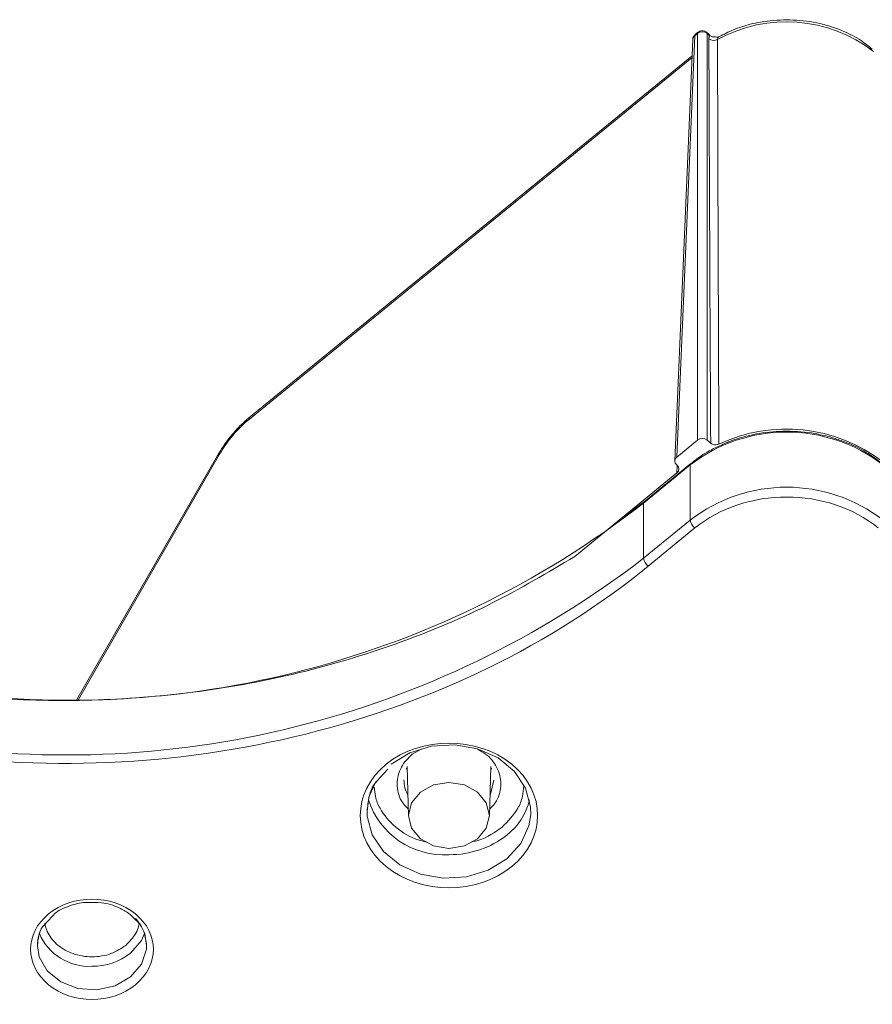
# Model space of a CAD drawing. Header units: millimetres. Extents: x 0 to 420, y 0 to 297.
# Tile 87 of 106: x 356 to 371, y 183 to 201. Entities that reach past the tile are written whole.
import ezdxf

# ---------------------------------------------------------------- set-up
doc = ezdxf.new("R2010")
doc.units = ezdxf.units.MM

msp = doc.modelspace()

# ---------------------------------------------------------------- linework, layer by layer
at = {"color": 7, "linetype": 'Continuous', "lineweight": 15}
for p, q in [((368.18798661, 200.87630969), (368.139307, 200.8365608)), ((368.19730633, 200.89971089), (368.14862672, 200.859962)), ((368.18798661, 200.87630969), (368.18798661, 193.42346105)), ((368.40276695, 200.86105036), (368.35542023, 200.89971089)), ((368.36473469, 200.87630538), (368.36473469, 193.42346535)), ((368.4120814, 200.83764486), (368.36473469, 200.87630538)), ((368.10279729, 200.76847569), (367.77256093, 193.04548095)), ((367.80909171, 193.1140779), (368.139307, 200.8365608)), ((368.08985294, 200.46570167), (359.99809003, 193.85844702)), ((367.80909171, 193.1140779), (368.18798661, 193.42346105)), ((368.36473469, 193.42346535), (368.43066816, 193.36962798)), ((359.39348822, 193.14465188), (356.81814192, 188.67285353)), ((367.19986955, 192.27097441), (368.05480784, 192.96906641)), ((368.06413809, 192.99371494), (367.20919981, 192.29562294)), ((367.81215262, 192.96726082), (367.80909171, 192.96976018)), ((368.05480784, 192.96906641), (368.05480784, 191.95881302)), ((368.06538143, 192.99466103), (368.06413809, 192.99371494)), ((365.94007391, 191.29430582), (367.81215262, 192.8229345)), ((367.21585901, 192.29931243), (366.8064814, 191.99871355)), ((367.19986955, 191.26072102), (367.19986955, 192.27097441)), ((368.05480784, 191.95881302), (367.19986955, 191.26072102)), ((367.28825676, 191.11638922), (368.14319505, 191.81448122)), ((362.3145177, 187.17230297), (362.51767078, 187.39146945)), ((362.85415015, 187.41180187), (362.86993941, 187.37700439)), ((362.86795851, 187.4425446), (362.89552782, 186.53095488)), ((364.37525098, 186.53095488), (364.40282556, 187.4425403)), ((364.40084466, 187.37700008), (364.41663392, 187.41180617)), ((356.20731291, 184.52140053), (356.37406165, 184.70218641))]:
    msp.add_line(p, q, dxfattribs=at)
at = {"color": 8, "linetype": 'Continuous', "lineweight": 15}
for p, q in [((359.97946112, 193.81164031), (368.08845156, 200.43296194)), ((356.84516859, 188.67259086), (359.43338021, 193.1667309)), ((367.8181006, 192.9620502), (367.81215262, 192.8229345)), ((363.12524395, 187.76136016), (362.96364239, 187.67167565))]:
    msp.add_line(p, q, dxfattribs=at)
at = {"color": 7, "linetype": 'Continuous', "lineweight": 15, "flags": 128}
for points in [[(362.57473235, 187.48410773), (362.91651695, 187.69302599), (363.31654322, 187.81485376), (363.74240025, 187.83972262), (364.15958556, 187.76562364), (364.53430792, 187.59854495), (364.83620053, 187.35203732), (365.04081821, 187.04606122), (365.13156564, 186.70541238), (365.13367825, 186.55948148)], [(362.13538833, 186.61803366), (362.16966952, 186.87838457), (362.2943399, 187.16675329)], [(363.11206779, 186.97319138), (362.95164108, 186.77713558), (362.89530128, 186.54587792), (362.95163581, 186.31461597), (363.11206779, 186.11856447), (363.35217311, 185.98756091), (363.63539467, 185.94156147), (363.91861095, 185.98756521), (364.15871628, 186.11856017), (364.31914299, 186.31461597), (364.37548279, 186.54587362), (364.31914826, 186.77713558), (364.15871101, 186.97319138), (363.91861095, 187.10419064), (363.6353894, 187.15019008), (363.35217311, 187.10418634), (363.11206779, 186.97319138)], [(357.89011013, 184.65899421), (357.9138072, 184.63251216), (357.9945711, 184.52022585)], [(357.8017598, 184.01974967), (358.00095635, 184.25204836), (358.05886612, 184.3806472)], [(358.04415687, 184.42035462), (358.06057833, 184.37549946), (358.09464879, 184.16416357)]]:
    msp.add_lwpolyline(points, dxfattribs=at)
at = {"color": 8, "linetype": 'Continuous', "lineweight": 15, "flags": 128}
for points in [[(364.46039289, 187.1949999), (364.39758881, 186.93753121), (364.38694147, 186.91747179)], [(365.13367825, 186.55948148), (365.10110928, 186.35768274), (364.95190943, 186.03104496), (364.69605172, 185.75196389), (364.35426712, 185.54304562), (363.95423558, 185.42121356), (363.52837855, 185.39634469), (363.11119851, 185.47044798), (362.73647088, 185.63752236), (362.43457827, 185.88403), (362.22996586, 186.1900104), (362.13921316, 186.53065493), (362.13538833, 186.61803366)], [(358.09464879, 184.16416357), (358.09085031, 184.09299843), (358.00095635, 183.81907955), (357.8017598, 183.58678085), (357.51726858, 183.42412875), (357.18181127, 183.35073096), (356.83583306, 183.37544496), (356.52107513, 183.49528958), (356.27549598, 183.69581498), (356.12872485, 183.95282768), (356.09465439, 184.16416357)]]:
    msp.add_lwpolyline(points, dxfattribs=at)
at = {"color": 7, "linetype": 'Continuous', "lineweight": 15}
for centre, radius, start, end in [((369.81647694, 198.46542777), 2.62588964, 52.516785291, 118.685405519), ((368.27635792, 200.76422319), 0.14273357, 51.744235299, 128.252975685), ((368.48590672, 200.89477607), 0.14397961, 232.046609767, 299.154973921), ((368.38360879, 200.83987004), 0.02855943, 355.531315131, 47.869832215), ((369.8225731, 190.68059936), 2.89172535, 52.315098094, 127.684901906), ((369.81510197, 190.73128291), 2.89779652, 52.529124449, 115.194710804), ((369.8225731, 189.67034597), 2.89172535, 52.315098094, 127.684901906), ((356.66475818, 205.81382428), 17.15801137, 260.120158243, 307.879685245), ((367.22891801, 192.2740688), 0.02921281, 132.4529645, 186.080514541), ((368.28123432, 191.99824454), 0.22983429, 189.878823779, 233.086867), ((356.62936655, 204.9455198), 17.29188398, 260.316390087, 307.6834534), ((367.42629604, 191.30015254), 0.22983429, 189.878823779, 233.086867), ((363.54575134, 187.27961136), 1.4564225, 197.794556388, 273.684350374), ((363.99339459, 187.09243565), 1.14773196, 307.749734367, 347.013804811), ((356.7953556, 184.15932572), 0.70071791, 148.860018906, 179.604419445), ((357.04360116, 184.77340168), 0.99404464, 203.272677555, 272.853489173)]:
    msp.add_arc(centre, radius, start, end, dxfattribs=at)
at = {"color": 8, "linetype": 'Continuous', "lineweight": 15}
for centre, radius, start, end in [((368.21640667, 200.87854946), 0.02850818, 131.995403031, 184.506135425), ((368.33628829, 200.87853655), 0.02853376, 355.515248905, 48.050840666), ((368.19536398, 200.76266954), 0.0927486, 127.185466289, 176.410885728), ((368.1677007, 200.8388092), 0.02848258, 132.041725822, 184.527621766), ((360.03628318, 193.8161358), 0.05699961, 132.071681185, 184.523553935), ((359.4344664, 193.11769082), 0.04905212, 91.268836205, 146.657601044), ((368.08385629, 192.97216081), 0.02921281, 132.452964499, 186.080514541), ((363.38330877, 187.19813025), 0.57292311, 180.251534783, 209.332108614), ((363.65467317, 187.51676223), 1.69063278, 269.480372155, 308.022413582), ((357.10363486, 184.91887455), 1.13833386, 269.469081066, 307.827529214)]:
    msp.add_arc(centre, radius, start, end, dxfattribs=at)
at = {"color": 7, "linetype": 'Continuous', "lineweight": 15}
for centre, major_axis, ratio, start_param, end_param in [((368.27636139, 193.35125606), (0.125, 0), 0.8167895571, 0.7855504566, 2.3560421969), ((367.8975204, 193.04191693), (0.12503808, 0), 0.8162921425, 2.3563467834, 3.9268385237), ((367.72372165, 192.89509596), (0.12503808, 0), 0.8162921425, 5.497939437, 7.0684311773)]:
    msp.add_ellipse(centre, major_axis=major_axis, ratio=ratio, start_param=start_param, end_param=end_param, dxfattribs=at)
for points, knots in [([(369.8225731, 201.13092466), (369.66213866, 201.12316319), (369.43571722, 201.11220941), (369.11216328, 201.03881453), (368.85097819, 200.95658185), (368.66994375, 200.86335269), (368.58184891, 200.81798559)], [0, 0, 0, 0, 0.3658029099, 0.5162583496, 0.7646020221, 1, 1, 1, 1]), ([(371.38960347, 200.59050635), (371.32389131, 200.64451544), (371.16573558, 200.77450427), (370.88504588, 200.91620151), (370.58668913, 201.02497869), (370.24042464, 201.1097478), (369.98526203, 201.12267953), (369.8225731, 201.13092466)], [0, 0, 0, 0, 0.1577974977, 0.3797863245, 0.5598441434, 0.7193613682, 1, 1, 1, 1]), ([(368.35398197, 200.89798595), (368.34855206, 200.90312025), (368.33720795, 200.91384677), (368.30987334, 200.92440926), (368.27424426, 200.93016803), (368.23202175, 200.92322234), (368.20896148, 200.90688777), (368.19787004, 200.89903124)], [0, 0, 0, 0, 0.130520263, 0.272681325, 0.5070013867, 0.7628794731, 1, 1, 1, 1]), ([(368.14927473, 200.85933397), (368.14766487, 200.85840082), (368.13240696, 200.84955657), (368.11459513, 200.81895406), (368.10121403, 200.78678845), (368.10322798, 200.76931679), (368.10337154, 200.76807134)], [0, 0, 0, 0, 0.05279649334, 0.50039566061, 0.96438616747, 1, 1, 1, 1]), ([(368.3973584, 200.78124429), (368.3976573, 200.78877975), (368.39825325, 200.803804), (368.40320509, 200.82276773), (368.40911682, 200.83267608), (368.4120828, 200.83764721)], [0, 0, 0, 0, 0.3339526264, 0.6658364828, 1, 1, 1, 1]), ([(368.43067028, 193.36962393), (368.42438665, 194.62885656), (368.41205345, 197.10041386), (368.40219438, 199.56992385), (368.3973584, 200.78124429)], [0, 0, 0, 0, 0.5094895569, 1, 1, 1, 1]), ([(368.4120814, 200.83764486), (368.42974674, 200.83035374), (368.46921772, 200.81406266), (368.5262247, 200.81504044), (368.56381818, 200.81107235), (368.57643831, 200.80974026)], [0, 0, 0, 0, 0.3498757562, 0.7817532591, 1, 1, 1, 1]), ([(368.556048, 200.7690368), (368.5595239, 199.56320161), (368.5666467, 197.09220696), (368.57648646, 194.61945824), (368.58152445, 193.35340068)], [0, 0, 0, 0, 0.4879958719, 1, 1, 1, 1]), ([(368.5785035, 200.81774086), (368.57447491, 200.81672007), (368.56955002, 200.81547217), (368.57209722, 200.8139154), (368.5725608, 200.81363207)], [0, 0, 0, 0, 0.8180068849, 1, 1, 1, 1]), ([(359.99675714, 193.8573117), (359.93987095, 193.8080147), (359.82612889, 193.709447), (359.66332376, 193.5313499), (359.5139746, 193.34083992), (359.43413972, 193.21086158), (359.39422579, 193.14587811)], [0, 0, 0, 0, 0.2501506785, 0.5001680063, 0.7501059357, 1, 1, 1, 1]), ([(359.4333774, 193.16672982), (359.50087827, 193.28393776), (359.58550146, 193.40351528), (359.77343635, 193.62546253), (359.87658884, 193.72764423), (359.97946155, 193.811644)], [0, 0, 0, 0, 0.5, 0.5, 1, 1, 1, 1]), ([(369.8225731, 193.58989942), (369.65349842, 193.58240319), (369.41502011, 193.57182982), (369.07406738, 193.49826459), (368.86944358, 193.44292467), (368.74295295, 193.38493908), (368.71651863, 193.3728211)], [0, 0, 0, 0, 0.44103721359, 0.62207900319, 0.92102111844, 1, 1, 1, 1]), ([(370.47203496, 193.51556831), (370.42817777, 193.52609644), (370.21750387, 193.5766697), (369.99709678, 193.58405308), (369.8225731, 193.58989942)], [0, 0, 0, 0, 0.2081757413, 1, 1, 1, 1]), ([(370.71021207, 193.45160888), (370.68039692, 193.46244127), (370.60368572, 193.49031184), (370.52198269, 193.50598611), (370.47203496, 193.51556831)], [0, 0, 0, 0, 0.3886674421, 1, 1, 1, 1]), ([(368.71651863, 193.3728211), (368.63801802, 193.33971305), (368.44669003, 193.25901945), (368.22866591, 193.12873948), (368.10632888, 193.02153055), (368.07117662, 192.99072519)], [0, 0, 0, 0, 0.3314791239, 0.8079075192, 1, 1, 1, 1]), ([(368.58152445, 193.35340069), (368.55778144, 193.34221019), (368.52992333, 193.33769032), (368.47562586, 193.34351167), (368.45005521, 193.35379534), (368.43067028, 193.36962393)], [0, 0, 0, 0, 0.5, 0.5, 1, 1, 1, 1]), ([(371.57873218, 192.99173611), (371.48031626, 193.06610455), (371.28181161, 193.21610547), (370.98192892, 193.3647159), (370.78301843, 193.42832596), (370.71021207, 193.45160888)], [0, 0, 0, 0, 0.3840007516, 0.7745284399, 1, 1, 1, 1]), ([(353.69680427, 188.8822538), (354.29662535, 188.8040974), (355.49631072, 188.64777895), (357.33937224, 188.64024707), (359.18947746, 188.80429019), (361.02222699, 189.16114421), (362.78350591, 189.70298425), (364.4461114, 190.40281197), (365.44487374, 190.9988045), (365.94007391, 191.29430582)], [0, 0, 0, 0, 0.1401929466, 0.2803959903, 0.4243480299, 0.5694166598, 0.7144854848, 0.8584379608, 1, 1, 1, 1]), ([(364.78443884, 185.6076306), (365.41861597, 186.1254621), (365.41861597, 186.96628911), (364.15026172, 188.00195212), (363.12051893, 188.00195212), (362.4863418, 187.48412062)], [0, 0, 0, 0, 0.5, 0.5, 1, 1, 1, 1]), ([(362.4863418, 187.48412062), (361.85216468, 186.96628911), (361.85216468, 186.1254621), (363.12051893, 185.08979909), (364.15026172, 185.08979909), (364.78443884, 185.6076306)], [0, 0, 0, 0, 0.5, 0.5, 1, 1, 1, 1]), ([(362.13538833, 186.61803366), (362.14537284, 186.70992555), (362.16453529, 186.88628622), (362.22639562, 187.08076159), (362.30399213, 187.16136898), (362.3145177, 187.17230297)], [0, 0, 0, 0, 0.4846196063, 0.930091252, 1, 1, 1, 1]), ([(357.89014772, 183.4424498), (358.32919343, 183.80094854), (358.32919343, 184.38305955), (357.45110202, 185.10005701), (356.73820317, 185.10005701), (356.29915747, 184.74155828)], [0, 0, 0, 0, 0.5, 0.5, 1, 1, 1, 1]), ([(356.37406165, 184.70218641), (356.38694685, 184.71706335), (356.45957043, 184.80091274), (356.67576618, 184.89015509), (356.89519628, 184.95675207), (357.01876422, 184.95174406), (357.04060352, 184.95085895)], [0, 0, 0, 0, 0.0910898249, 0.5134004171, 0.9139987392, 1, 1, 1, 1]), ([(357.04060352, 184.95085895), (357.11648318, 184.95252269), (357.30833775, 184.95672929), (357.56065968, 184.87576611), (357.76956389, 184.76032361), (357.85410072, 184.67387315), (357.8939613, 184.63311026)], [0, 0, 0, 0, 0.2282677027, 0.5771534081, 0.8006205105, 1, 1, 1, 1]), ([(356.29915747, 184.74155828), (355.86011176, 184.38305955), (355.86011176, 183.80094854), (356.73820317, 183.08395107), (357.45110202, 183.08395107), (357.89014772, 183.4424498)], [0, 0, 0, 0, 0.5, 0.5, 1, 1, 1, 1]), ([(357.8939613, 184.63311026), (357.90591481, 184.6224061), (357.97948757, 184.55652298), (358.06566633, 184.39636615), (358.08466058, 184.24418741), (358.09464879, 184.16416357)], [0, 0, 0, 0, 0.0842318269, 0.5184394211, 1, 1, 1, 1]), ([(356.09465439, 184.16416357), (356.10116844, 184.22362969), (356.1136748, 184.337799), (356.15191671, 184.46321876), (356.20163383, 184.51543588), (356.20731291, 184.52140053)], [0, 0, 0, 0, 0.4905484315, 0.9418064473, 1, 1, 1, 1])]:
    msp.add_open_spline(points, degree=3, knots=knots, dxfattribs=at)
at = {"color": 8, "linetype": 'Continuous', "lineweight": 15}
for points, knots in [([(368.58158549, 200.81850609), (368.57766041, 200.81646924), (368.56739105, 200.81114013), (368.55807886, 200.7947137), (368.55672591, 200.77759369), (368.55604977, 200.76903793)], [0, 0, 0, 0, 0.2363457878, 0.618362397, 1, 1, 1, 1]), ([(364.37919698, 186.66121934), (364.42661867, 186.71043937), (364.51439003, 186.80153921), (364.57138937, 186.96538063), (364.59207885, 187.12298118), (364.57263573, 187.28205042), (364.49560235, 187.47409709), (364.36509759, 187.65235033), (364.2119748, 187.72768074), (364.16123982, 187.75264035)], [0, 0, 0, 0, 0.1484092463, 0.274686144, 0.4007853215, 0.5270556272, 0.6531542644, 0.8850777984, 1, 1, 1, 1]), ([(362.96364239, 187.67167565), (362.88817935, 187.59532723), (362.77163042, 187.47741088), (362.69880974, 187.28131085), (362.67851539, 187.12301432), (362.69946245, 186.96525868), (362.75642555, 186.80149263), (362.84415655, 186.71044647), (362.89158709, 186.66122364)], [0, 0, 0, 0, 0.2620368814, 0.4047029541, 0.5471756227, 0.6898493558, 0.8323214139, 1, 1, 1, 1]), ([(362.26755031, 187.06547499), (362.27200869, 187.00848807), (362.28244441, 186.87509909), (362.39059647, 186.61269422), (362.63999033, 186.31330027), (362.96741647, 186.11869969), (363.17711775, 186.06900973), (363.22163906, 186.05846014)], [0, 0, 0, 0, 0.12609648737, 0.29515338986, 0.60572004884, 0.91629111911, 1, 1, 1, 1]), ([(364.60766451, 186.3292645), (364.71617837, 186.43978249), (364.8837055, 186.61040366), (364.99026866, 186.88329987), (365.00121039, 187.02469872), (365.00625253, 187.08985775)], [0, 0, 0, 0, 0.4978537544, 0.7686023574, 1, 1, 1, 1]), ([(364.0481651, 186.05821494), (364.09324009, 186.06868007), (364.30433022, 186.1176892), (364.47412598, 186.23612153), (364.60766451, 186.3292645)], [0, 0, 0, 0, 0.2135343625, 1, 1, 1, 1]), ([(356.23152628, 184.57355954), (356.23310976, 184.55713526), (356.2393719, 184.49218267), (356.3041259, 184.34495814), (356.45991319, 184.15173124), (356.69716414, 184.02141845), (356.91576956, 183.96456226), (357.09467955, 183.94987513), (357.27298379, 183.96485112), (357.49426422, 184.01970789), (357.62726186, 184.1073419), (357.71337259, 184.16408147)], [0, 0, 0, 0, 0.0312076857, 0.1234160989, 0.2927586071, 0.4621011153, 0.5541716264, 0.6463787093, 0.7384501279, 0.8306567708, 1, 1, 1, 1]), ([(357.71337259, 184.16408147), (357.78145554, 184.23451082), (357.88655463, 184.34323203), (357.94769859, 184.48439216), (357.95387899, 184.54126935), (357.95480555, 184.54979625)], [0, 0, 0, 0, 0.6099140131, 0.9415192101, 1, 1, 1, 1])]:
    msp.add_open_spline(points, degree=3, knots=knots, dxfattribs=at)
at = {"color": 7, "linetype": 'Continuous', "lineweight": 15}
for points in [[(368.14319605, 191.81448221), (369.07007031, 192.57131287), (370.575079, 192.57131287), (371.50195326, 191.81448221)], [(353.69680357, 187.72768116), (358.63505026, 186.94093119), (363.7305459, 188.21137327), (367.28825886, 191.1163911)]]:
    msp.add_open_spline(points, degree=3, dxfattribs=at)

doc.saveas('drawing.dxf')
